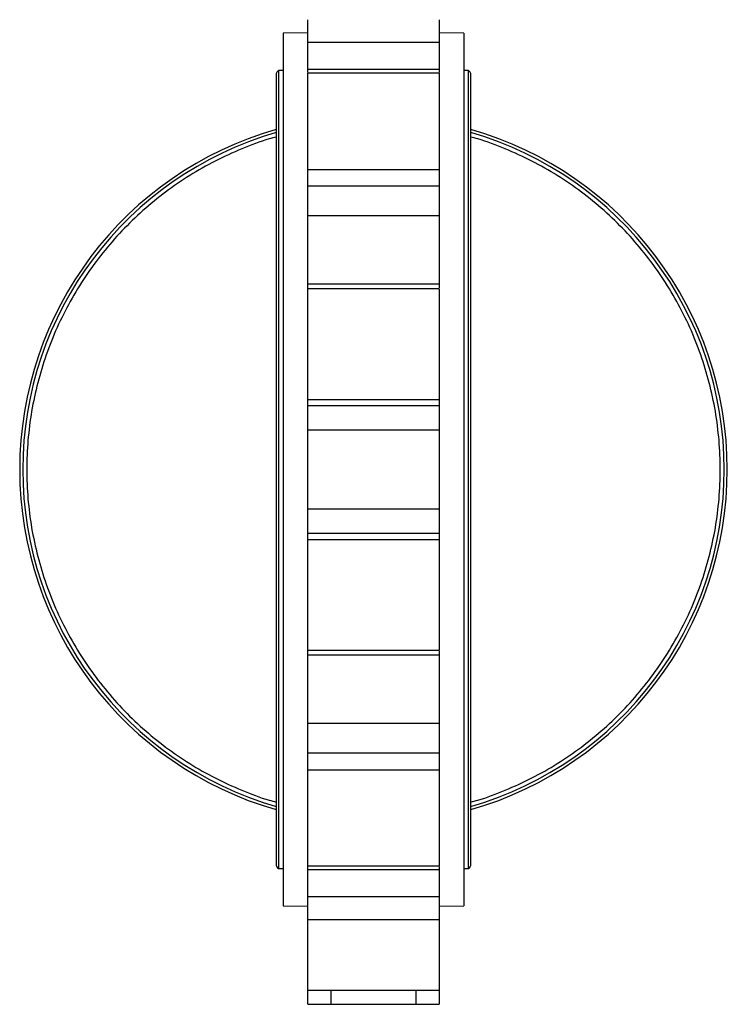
# Model space of a CAD drawing. Header units: millimetres. Extents: x 179 to 1996, y 94 to 1575.
# Tile 15 of 40: x 1175 to 1477, y 490 to 910. Entities that reach past the tile are written whole.
import ezdxf

# ---------------------------------------------------------------- set-up
doc = ezdxf.new("R2010")
doc.units = ezdxf.units.MM

msp = doc.modelspace()

# ---------------------------------------------------------------- linework, layer by layer
at = {"color": 7, "linetype": 'Continuous', "lineweight": 25}
for p, q in [((1298.17, 899.92), (1298.17, 909.52)), ((1354.17, 909.52), (1354.17, 899.92)), ((1298.17, 903.9), (1287.67, 903.72)), ((1287.67, 903.72), (1287.67, 531.72)), ((1364.67, 903.72), (1354.17, 903.9)), ((1364.67, 903.72), (1364.67, 531.72)), ((1298.17, 899.92), (1354.17, 899.92)), ((1284.67, 886.07), (1284.67, 549.37)), ((1287.67, 887.82), (1285.67, 887.82)), ((1285.67, 887.82), (1285.67, 547.62)), ((1354.17, 888.26), (1298.17, 888.26)), ((1298.17, 887.02), (1298.17, 888.26)), ((1354.18, 886.67), (1298.17, 886.67)), ((1354.17, 888.26), (1354.17, 887.02)), ((1366.67, 887.82), (1364.67, 887.82)), ((1366.67, 547.62), (1366.67, 887.82)), ((1367.67, 549.37), (1367.67, 886.07)), ((1298.17, 845.7), (1354.17, 845.7)), ((1298.17, 838.67), (1298.17, 845.7)), ((1354.17, 845.7), (1354.17, 838.67)), ((1298.17, 838.67), (1354.17, 838.67)), ((1354.17, 825.85), (1298.17, 825.85)), ((1298.17, 796.84), (1298.17, 825.85)), ((1298.17, 796.84), (1354.17, 796.84)), ((1298.17, 794.78), (1298.17, 796.84)), ((1354.18, 794.78), (1298.17, 794.78)), ((1298.17, 747.59), (1298.17, 794.78)), ((1354.17, 796.84), (1354.17, 795.02)), ((1298.17, 747.59), (1354.17, 747.59)), ((1298.17, 745.02), (1298.17, 747.59)), ((1354.17, 747.59), (1354.17, 745.02)), ((1298.17, 745.02), (1354.17, 745.02)), ((1298.17, 734.47), (1298.17, 745.02)), ((1354.17, 734.47), (1298.17, 734.47)), ((1298.17, 700.96), (1298.17, 734.47)), ((1298.17, 700.96), (1354.17, 700.96)), ((1298.17, 690.41), (1298.17, 700.96)), ((1354.17, 690.41), (1298.17, 690.41)), ((1298.17, 687.84), (1298.17, 690.41)), ((1354.17, 690.41), (1354.17, 687.84)), ((1298.17, 640.66), (1298.17, 687.84)), ((1298.17, 687.84), (1354.17, 687.84)), ((1298.17, 640.66), (1354.18, 640.66)), ((1298.17, 638.6), (1298.17, 640.66)), ((1354.17, 638.6), (1298.17, 638.6)), ((1298.17, 609.58), (1298.17, 638.6)), ((1354.17, 640.41), (1354.17, 638.6)), ((1298.17, 609.58), (1354.17, 609.58)), ((1298.17, 596.76), (1298.17, 609.58)), ((1354.17, 596.76), (1298.17, 596.76)), ((1298.17, 589.73), (1298.17, 596.76)), ((1354.17, 596.76), (1354.17, 589.73)), ((1298.17, 589.73), (1354.17, 589.73)), ((1298.17, 548.76), (1298.17, 589.73)), ((1285.67, 547.62), (1287.67, 547.62)), ((1298.17, 548.76), (1354.18, 548.76)), ((1298.17, 547.18), (1298.17, 548.76)), ((1298.17, 547.18), (1354.17, 547.18)), ((1298.17, 535.52), (1298.17, 547.18)), ((1354.17, 548.41), (1354.17, 547.18)), ((1364.67, 547.62), (1366.67, 547.62)), ((1354.17, 535.52), (1298.17, 535.52)), ((1298.17, 525.91), (1298.17, 535.52)), ((1354.17, 535.52), (1354.17, 525.91)), ((1287.67, 531.72), (1298.17, 531.53)), ((1354.17, 531.53), (1364.67, 531.72)), ((1298.17, 525.91), (1354.17, 525.91)), ((1298.17, 495.7), (1298.17, 525.91)), ((1298.17, 495.7), (1354.18, 495.7)), ((1298.17, 489.72), (1298.17, 495.7)), ((1308.17, 489.72), (1308.17, 495.7)), ((1344.17, 495.7), (1344.17, 489.72)), ((1354.17, 495.54), (1354.17, 489.72)), ((1298.17, 489.72), (1308.17, 489.72)), ((1308.17, 489.72), (1344.17, 489.72)), ((1344.17, 489.72), (1354.17, 489.72))]:
    msp.add_line(p, q, dxfattribs=at)
for centre, radius, start, end in [((1286.71, 886.07), 2.03, 120.5102, 180), ((1365.64, 886.07), 2.03, 0, 59.4898), ((1326.17, 717.72), 150.8, 105.9739, 254.0261), ((1326.17, 717.72), 149.51, 106.1153, 253.8847), ((1326.17, 717.72), 150.8, 285.9739, 74.0261), ((1326.17, 717.72), 149.51, 286.1153, 73.8847), ((1286.71, 549.37), 2.03, 180, 239.4898), ((1365.64, 549.37), 2.03, 300.5102, 0)]:
    msp.add_arc(centre, radius, start, end, dxfattribs=at)
for points, knots in [([(1298.17, 888.26), (1298.17, 888.31), (1298.17, 888.4), (1298.17, 888.55), (1298.17, 888.72), (1298.17, 888.89), (1298.17, 889.17), (1298.17, 889.58), (1298.17, 890.17), (1298.17, 890.81), (1298.17, 891.76), (1298.17, 893.07), (1298.17, 894.5), (1298.17, 895.67), (1298.17, 896.55), (1298.17, 897.43), (1298.17, 898.19), (1298.17, 898.84), (1298.17, 899.38), (1298.17, 899.74), (1298.17, 899.92)], [0, 0, 0, 0, 0.023685, 0.047335, 0.070975, 0.09463, 0.118328, 0.180251, 0.242212, 0.306147, 0.37012, 0.500005, 0.62989, 0.693825, 0.757798, 0.819721, 0.881682, 0.921133, 0.960532, 1, 1, 1, 1]), ([(1354.17, 899.92), (1354.17, 899.81), (1354.17, 899.6), (1354.17, 899.27), (1354.17, 898.95), (1354.17, 898.62), (1354.17, 898.12), (1354.17, 897.43), (1354.17, 896.55), (1354.17, 895.67), (1354.17, 894.5), (1354.17, 893.07), (1354.17, 891.76), (1354.17, 890.81), (1354.17, 890.17), (1354.17, 889.58), (1354.17, 889.13), (1354.17, 888.77), (1354.17, 888.5), (1354.17, 888.34), (1354.17, 888.26)], [0, 0, 0, 0, 0.0236855, 0.0473351, 0.0709747, 0.0946303, 0.1183278, 0.1802512, 0.2422116, 0.3061474, 0.3701198, 0.5000047, 0.6298897, 0.6938255, 0.7577978, 0.8197213, 0.8816817, 0.9211328, 0.9605322, 1, 1, 1, 1]), ([(1298.17, 845.7), (1298.17, 845.82), (1298.17, 846.05), (1298.17, 846.41), (1298.17, 846.77), (1298.17, 847.14), (1298.17, 847.51), (1298.17, 847.89), (1298.17, 848.28), (1298.17, 848.67), (1298.17, 849.58), (1298.17, 851.04), (1298.17, 853.16), (1298.17, 855.4), (1298.17, 857.76), (1298.17, 860.2), (1298.17, 862.67), (1298.17, 865.15), (1298.17, 867.58), (1298.17, 869.95), (1298.17, 872.19), (1298.17, 874.31), (1298.17, 876.88), (1298.17, 879.74), (1298.17, 882.12), (1298.17, 883.71), (1298.17, 884.75), (1298.17, 885.59), (1298.17, 886.08), (1298.17, 886.35), (1298.17, 886.5), (1298.17, 886.6), (1298.17, 886.66), (1298.17, 886.67), (1298.17, 886.67)], [0, 0, 0, 0, 0.008649, 0.017286, 0.025913, 0.034536, 0.043157, 0.051781, 0.060409, 0.069047, 0.077698, 0.118861, 0.160034, 0.202913, 0.245802, 0.289593, 0.333394, 0.377185, 0.420986, 0.463866, 0.506754, 0.547917, 0.58909, 0.666681, 0.744272, 0.785435, 0.826607, 0.869486, 0.912375, 0.929927, 0.947435, 0.96493, 0.982442, 1, 1, 1, 1]), ([(1354.17, 886.67), (1354.17, 886.67), (1354.17, 886.67), (1354.17, 886.66), (1354.17, 886.63), (1354.17, 886.59), (1354.17, 886.55), (1354.17, 886.49), (1354.17, 886.43), (1354.17, 886.35), (1354.17, 886.26), (1354.17, 886.04), (1354.17, 885.59), (1354.17, 884.75), (1354.17, 883.71), (1354.17, 882.12), (1354.17, 879.74), (1354.17, 876.88), (1354.17, 874.31), (1354.17, 872.19), (1354.17, 869.95), (1354.17, 867.58), (1354.17, 865.15), (1354.17, 862.67), (1354.17, 860.2), (1354.17, 857.76), (1354.17, 855.4), (1354.17, 853.16), (1354.17, 851.04), (1354.17, 849.46), (1354.17, 848.36), (1354.17, 847.66), (1354.17, 846.99), (1354.17, 846.33), (1354.17, 845.91), (1354.17, 845.7)], [0, 0, 0, 0, 0.008784, 0.017553, 0.026311, 0.035062, 0.04381, 0.052558, 0.061311, 0.070071, 0.078843, 0.08763, 0.130509, 0.173397, 0.21456, 0.255733, 0.333323, 0.410914, 0.452077, 0.49325, 0.536129, 0.579017, 0.622809, 0.66661, 0.710401, 0.754202, 0.797081, 0.839969, 0.881132, 0.922305, 0.937863, 0.953391, 0.968909, 0.984439, 1, 1, 1, 1]), ([(1298.17, 825.85), (1298.17, 825.94), (1298.17, 826.12), (1298.17, 826.4), (1298.17, 826.69), (1298.17, 826.98), (1298.17, 827.43), (1298.17, 828.07), (1298.17, 828.9), (1298.17, 829.76), (1298.17, 830.95), (1298.17, 832.47), (1298.17, 833.96), (1298.17, 835.11), (1298.17, 835.92), (1298.17, 836.69), (1298.17, 837.33), (1298.17, 837.86), (1298.17, 838.28), (1298.17, 838.54), (1298.17, 838.67)], [0, 0, 0, 0, 0.0236855, 0.0473351, 0.0709747, 0.0946303, 0.1183278, 0.1802512, 0.2422116, 0.3061474, 0.3701198, 0.5000047, 0.6298897, 0.6938255, 0.7577978, 0.8197213, 0.8816817, 0.9211328, 0.9605322, 1, 1, 1, 1]), ([(1354.17, 838.67), (1354.17, 838.6), (1354.17, 838.44), (1354.17, 838.19), (1354.17, 837.94), (1354.17, 837.68), (1354.17, 837.27), (1354.17, 836.69), (1354.17, 835.92), (1354.17, 835.11), (1354.17, 833.96), (1354.17, 832.47), (1354.17, 830.95), (1354.17, 829.76), (1354.17, 828.9), (1354.17, 828.07), (1354.17, 827.37), (1354.17, 826.78), (1354.17, 826.31), (1354.17, 826), (1354.17, 825.85)], [0, 0, 0, 0, 0.023685, 0.047335, 0.070975, 0.09463, 0.118328, 0.180251, 0.242212, 0.306147, 0.37012, 0.500005, 0.62989, 0.693825, 0.757798, 0.819721, 0.881682, 0.921133, 0.960532, 1, 1, 1, 1]), ([(1354.17, 825.85), (1354.17, 825.47), (1354.17, 824.71), (1354.17, 823.55), (1354.17, 822.39), (1354.17, 821.23), (1354.17, 820.06), (1354.17, 818.89), (1354.17, 817.71), (1354.17, 816.52), (1354.17, 815.33), (1354.17, 814.13), (1354.17, 812.93), (1354.17, 811.43), (1354.17, 809.64), (1354.17, 807.54), (1354.17, 805.43), (1354.17, 803.3), (1354.17, 801.16), (1354.17, 799.01), (1354.17, 797.56), (1354.17, 796.84)], [0, 0, 0, 0, 0.041687, 0.083362, 0.125028, 0.166688, 0.208343, 0.249996, 0.29165, 0.333306, 0.374967, 0.416635, 0.458312, 0.500001, 0.571457, 0.642884, 0.714294, 0.785699, 0.857111, 0.928541, 1, 1, 1, 1]), ([(1354.17, 794.67), (1354.17, 794.67), (1354.17, 794.68), (1354.17, 793.63), (1354.17, 791.7), (1354.17, 788.93), (1354.17, 785.48), (1354.17, 781.46), (1354.17, 777.03), (1354.17, 772.35), (1354.17, 767.62), (1354.17, 763.01), (1354.17, 758.7), (1354.17, 754.85), (1354.17, 751.62), (1354.17, 749.07), (1354.17, 748.09), (1354.17, 747.59)], [0, 0, 0, 0, 0.04547, 0.113651, 0.181831, 0.250012, 0.318193, 0.386374, 0.454554, 0.522735, 0.590916, 0.659096, 0.727277, 0.795458, 0.863639, 0.931819, 1, 1, 1, 1]), ([(1354.17, 745.02), (1354.17, 744.99), (1354.17, 744.93), (1354.17, 744.83), (1354.17, 744.72), (1354.17, 744.6), (1354.17, 744.39), (1354.17, 744.08), (1354.17, 743.62), (1354.17, 743.09), (1354.17, 742.28), (1354.17, 741.12), (1354.17, 739.8), (1354.17, 738.69), (1354.17, 737.84), (1354.17, 736.98), (1354.17, 736.23), (1354.17, 735.57), (1354.17, 735.02), (1354.17, 734.65), (1354.17, 734.47)], [0, 0, 0, 0, 0.023685, 0.047335, 0.070975, 0.09463, 0.118328, 0.180251, 0.242212, 0.306147, 0.37012, 0.500005, 0.62989, 0.693825, 0.757798, 0.819721, 0.881682, 0.921133, 0.960532, 1, 1, 1, 1]), ([(1354.17, 734.47), (1354.17, 734.01), (1354.17, 733.08), (1354.17, 731.68), (1354.17, 730.29), (1354.17, 728.89), (1354.17, 727.5), (1354.17, 726.1), (1354.17, 724.71), (1354.17, 723.31), (1354.17, 721.91), (1354.17, 720.51), (1354.17, 719.12), (1354.17, 717.38), (1354.17, 715.32), (1354.17, 712.92), (1354.17, 710.53), (1354.17, 708.14), (1354.17, 705.74), (1354.17, 703.35), (1354.17, 701.76), (1354.17, 700.96)], [0, 0, 0, 0, 0.041687, 0.083362, 0.125028, 0.166688, 0.208343, 0.249996, 0.29165, 0.333306, 0.374967, 0.416635, 0.458312, 0.500001, 0.571457, 0.642884, 0.714294, 0.785699, 0.857111, 0.928541, 1, 1, 1, 1]), ([(1354.17, 700.96), (1354.17, 700.85), (1354.17, 700.63), (1354.17, 700.3), (1354.17, 699.97), (1354.17, 699.64), (1354.17, 699.14), (1354.17, 698.45), (1354.17, 697.59), (1354.17, 696.75), (1354.17, 695.63), (1354.17, 694.31), (1354.17, 693.16), (1354.17, 692.35), (1354.17, 691.82), (1354.17, 691.35), (1354.17, 691.01), (1354.17, 690.75), (1354.17, 690.57), (1354.17, 690.46), (1354.17, 690.41)], [0, 0, 0, 0, 0.023685, 0.047335, 0.070975, 0.09463, 0.118328, 0.180251, 0.242212, 0.306147, 0.37012, 0.500005, 0.62989, 0.693825, 0.757798, 0.819721, 0.881682, 0.921133, 0.960532, 1, 1, 1, 1]), ([(1354.17, 687.84), (1354.17, 687.35), (1354.17, 686.36), (1354.17, 683.81), (1354.17, 680.59), (1354.17, 676.74), (1354.17, 672.42), (1354.17, 667.81), (1354.17, 663.08), (1354.17, 658.41), (1354.17, 653.98), (1354.17, 649.95), (1354.17, 646.5), (1354.17, 643.73), (1354.17, 641.81), (1354.17, 640.76), (1354.17, 640.76), (1354.17, 640.76)], [0, 0, 0, 0, 0.068181, 0.136361, 0.204542, 0.272723, 0.340904, 0.409084, 0.477265, 0.545446, 0.613626, 0.681807, 0.749988, 0.818169, 0.886349, 0.95453, 1, 1, 1, 1]), ([(1354.17, 638.6), (1354.17, 638.18), (1354.17, 637.33), (1354.17, 636.07), (1354.17, 634.81), (1354.17, 633.56), (1354.17, 632.31), (1354.17, 631.07), (1354.17, 629.83), (1354.17, 628.6), (1354.17, 627.37), (1354.17, 626.15), (1354.17, 624.93), (1354.17, 623.43), (1354.17, 621.65), (1354.17, 619.59), (1354.17, 617.56), (1354.17, 615.54), (1354.17, 613.54), (1354.17, 611.55), (1354.17, 610.24), (1354.17, 609.58)], [0, 0, 0, 0, 0.041687, 0.083362, 0.125028, 0.166688, 0.208343, 0.249996, 0.29165, 0.333306, 0.374967, 0.416635, 0.458312, 0.500001, 0.571457, 0.642884, 0.714294, 0.785699, 0.857111, 0.928541, 1, 1, 1, 1]), ([(1354.17, 609.58), (1354.17, 609.49), (1354.17, 609.31), (1354.17, 609.03), (1354.17, 608.75), (1354.17, 608.45), (1354.17, 608), (1354.17, 607.37), (1354.17, 606.53), (1354.17, 605.67), (1354.17, 604.48), (1354.17, 602.96), (1354.17, 601.47), (1354.17, 600.33), (1354.17, 599.51), (1354.17, 598.74), (1354.17, 598.1), (1354.17, 597.58), (1354.17, 597.16), (1354.17, 596.89), (1354.17, 596.76)], [0, 0, 0, 0, 0.023685, 0.047335, 0.070975, 0.09463, 0.118328, 0.180251, 0.242212, 0.306147, 0.37012, 0.500005, 0.62989, 0.693825, 0.757798, 0.819721, 0.881682, 0.921133, 0.960532, 1, 1, 1, 1]), ([(1354.17, 589.73), (1354.17, 589.61), (1354.17, 589.38), (1354.17, 589.03), (1354.17, 588.67), (1354.17, 588.3), (1354.17, 587.92), (1354.17, 587.54), (1354.17, 587.15), (1354.17, 586.76), (1354.17, 585.86), (1354.17, 584.4), (1354.17, 582.28), (1354.17, 580.04), (1354.17, 577.67), (1354.17, 575.24), (1354.17, 572.76), (1354.17, 570.28), (1354.17, 567.85), (1354.17, 565.49), (1354.17, 563.24), (1354.17, 561.12), (1354.17, 558.56), (1354.17, 555.69), (1354.17, 553.32), (1354.17, 551.73), (1354.17, 550.69), (1354.17, 549.85), (1354.17, 549.35), (1354.17, 549.08), (1354.17, 548.94), (1354.17, 548.84), (1354.17, 548.77), (1354.17, 548.76), (1354.17, 548.76)], [0, 0, 0, 0, 0.0086489, 0.0172855, 0.0259134, 0.0345362, 0.0431574, 0.0517806, 0.0604095, 0.0690475, 0.0776982, 0.1188615, 0.160034, 0.2029131, 0.2458015, 0.289593, 0.333394, 0.3771855, 0.4209865, 0.4638656, 0.506754, 0.5479172, 0.5890898, 0.6666807, 0.7442715, 0.7854348, 0.8266073, 0.8694864, 0.9123748, 0.9299268, 0.9474353, 0.9649304, 0.982442, 1, 1, 1, 1]), ([(1354.17, 547.18), (1354.17, 547.13), (1354.17, 547.03), (1354.17, 546.88), (1354.17, 546.72), (1354.17, 546.54), (1354.17, 546.26), (1354.17, 545.85), (1354.17, 545.27), (1354.17, 544.62), (1354.17, 543.67), (1354.17, 542.36), (1354.17, 540.94), (1354.17, 539.76), (1354.17, 538.88), (1354.17, 538.01), (1354.17, 537.25), (1354.17, 536.59), (1354.17, 536.05), (1354.17, 535.69), (1354.17, 535.52)], [0, 0, 0, 0, 0.023685, 0.047335, 0.070975, 0.09463, 0.118328, 0.180251, 0.242212, 0.306147, 0.37012, 0.500005, 0.62989, 0.693825, 0.757798, 0.819721, 0.881682, 0.921133, 0.960532, 1, 1, 1, 1]), ([(1354.17, 525.91), (1354.17, 524.81), (1354.17, 522.6), (1354.17, 519.19), (1354.17, 515.8), (1354.17, 512.49), (1354.17, 509.32), (1354.17, 506.36), (1354.17, 503.67), (1354.17, 501.3), (1354.17, 499.29), (1354.17, 497.69), (1354.17, 496.54), (1354.17, 495.83), (1354.17, 495.75), (1354.17, 495.71)], [0, 0, 0, 0, 0.077202, 0.154405, 0.231607, 0.30881, 0.386012, 0.463215, 0.540417, 0.617619, 0.694822, 0.772024, 0.849227, 0.926429, 1, 1, 1, 1])]:
    msp.add_open_spline(points, degree=3, knots=knots, dxfattribs=at)
at = {"color": 8, "linetype": 'Continuous', "lineweight": 25}
for points in [[(1284.67, 859.47), (1283.69, 859.21), (1278.69, 857.9), (1269.96, 854.54), (1258.61, 849.38), (1247.76, 843.2), (1237.47, 836.16), (1227.8, 828.26), (1218.84, 819.58), (1210.64, 810.17), (1203.26, 800.11), (1196.75, 789.46), (1191.17, 778.3), (1186.54, 766.71), (1182.91, 754.77), (1180.3, 742.56), (1178.73, 730.19), (1178.2, 717.72), (1178.73, 705.25), (1180.3, 692.87), (1182.91, 680.67), (1186.54, 668.73), (1191.17, 657.14), (1196.75, 645.98), (1203.26, 635.33), (1210.64, 625.26), (1218.84, 615.86), (1227.8, 607.17), (1237.47, 599.28), (1247.76, 592.23), (1258.61, 586.05), (1269.96, 580.89), (1278.69, 577.53), (1283.69, 576.22), (1284.67, 575.96)], [(1367.67, 575.97), (1368.66, 576.22), (1373.66, 577.53), (1382.39, 580.89), (1393.74, 586.05), (1404.59, 592.23), (1414.88, 599.28), (1424.55, 607.18), (1433.51, 615.86), (1441.71, 625.26), (1449.09, 635.33), (1455.6, 645.98), (1461.18, 657.14), (1465.81, 668.73), (1469.44, 680.67), (1472.05, 692.87), (1473.62, 705.25), (1474.15, 717.72), (1473.62, 730.19), (1472.05, 742.57), (1469.44, 754.77), (1465.81, 766.71), (1461.18, 778.3), (1455.6, 789.46), (1449.09, 800.11), (1441.71, 810.17), (1433.51, 819.58), (1424.55, 828.26), (1414.88, 836.16), (1404.59, 843.21), (1393.74, 849.38), (1382.39, 854.54), (1373.66, 857.91), (1368.66, 859.22), (1367.67, 859.47)]]:
    msp.add_open_spline(points, degree=3, knots=[0, 0, 0, 0, 0.008016, 0.040814, 0.073613, 0.106411, 0.13921, 0.172008, 0.204807, 0.237606, 0.270405, 0.303203, 0.336002, 0.368801, 0.4016, 0.434399, 0.467197, 0.499996, 0.532795, 0.565594, 0.598393, 0.631192, 0.663991, 0.69679, 0.72959, 0.762389, 0.795188, 0.827987, 0.860786, 0.893585, 0.926385, 0.959184, 0.991983, 1, 1, 1, 1], dxfattribs=at)

doc.saveas('drawing.dxf')
